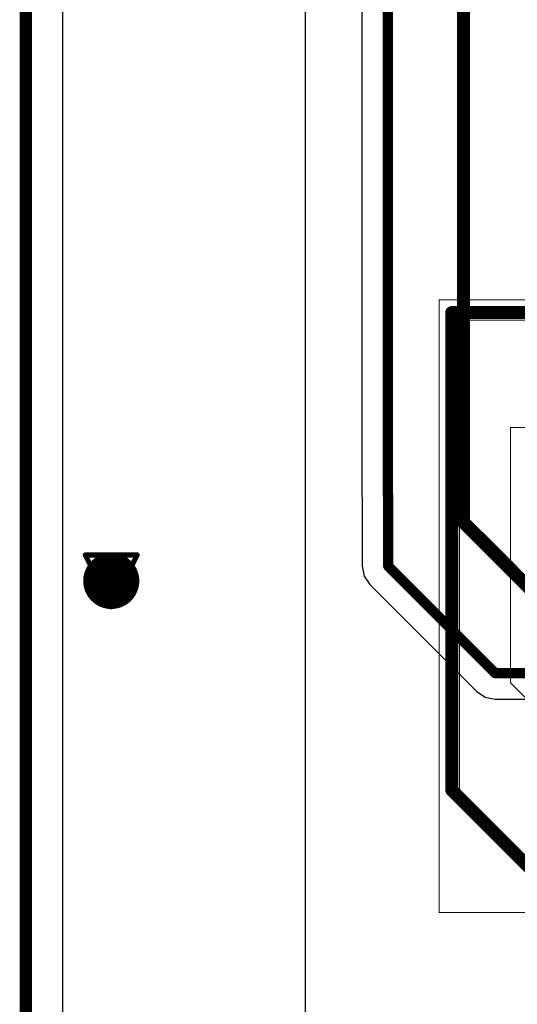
# Model space of a CAD drawing. Header units: millimetres. Extents: x 138 to 555, y 26 to 334.
# Tile 242 of 256: x 161 to 166, y 237 to 247. Entities that reach past the tile are written whole.
import ezdxf

# ---------------------------------------------------------------- set-up
doc = ezdxf.new("R2010")
doc.units = ezdxf.units.MM
for name, color, linetype in [('BottomLayer', 5, 'Continuous'), ('DrillDrawing', 1, 'Continuous'), ('Mechanical20', 56, 'Continuous'), ('Mechanical27', 56, 'Continuous'), ('MidLayer1', 16, 'Continuous'), ('MidLayer2', 76, 'Continuous'), ('MidLayer3', 90, 'Continuous'), ('MidLayer4', 156, 'Continuous'), ('MultiLayer', 9, 'Continuous'), ('TopLayer', 1, 'Continuous'), ('TopOverlay', 2, 'Continuous'), ('ViaHoleLayer', 16, 'Continuous')]:
    doc.layers.add(name, color=color, linetype=linetype)

# ---------------------------------------------------------------- blocks, each defined once
blk = doc.blocks.new('CON_SAMTEC_ERF8_030_070_L_DV_TR_MOD_B2123A_504')
at = {"layer": 'Mechanical20', "const_width": 0.01}
for points in [[(-3, -15.95), (-3, 15.95)], [(3, -15.95), (3, 15.95)], [(3, -15.95), (-3, -15.95)]]:
    blk.add_lwpolyline(points, dxfattribs=at)
at = {"layer": 'Mechanical20', "const_width": 0.005}
for points in [[(-3.0025, -15.95, 1), (-2.9975, -15.95, 1)], [(-3.0025, -15.95, 1), (-2.9975, -15.95, 1)], [(2.9975, -15.95, 1), (3.0025, -15.95, 1)], [(2.9975, -15.95, 1), (3.0025, -15.95, 1)]]:
    blk.add_lwpolyline(points, format="xyb", close=True, dxfattribs=at)
at = {"layer": 'Mechanical27', "const_width": 0.01}
for points in [[(-2.8, -15.75), (-2.8, 15.75)], [(-1.75, -15.25), (-1.75, 15.25)], [(0.75, -15.25), (1.75, -14.25)], [(1.8, -15.75), (2.8, -14.75)], [(0.75, -15.25), (-1.75, -15.25)], [(1.8, -15.75), (-2.8, -15.75)], [(12, -20), (-70, -20)]]:
    blk.add_lwpolyline(points, dxfattribs=at)
at = {"layer": 'Mechanical27', "const_width": 0.005}
for points in [[(-1.7525, -15.25, 1), (-1.7475, -15.25, 1)], [(-1.7525, -15.25, 1), (-1.7475, -15.25, 1)], [(0.7475, -15.25, 1), (0.7525, -15.25, 1)], [(0.7475, -15.25, 1), (0.7525, -15.25, 1)], [(-2.8025, -15.75, 1), (-2.7975, -15.75, 1)], [(-2.8025, -15.75, 1), (-2.7975, -15.75, 1)], [(1.7975, -15.75, 1), (1.8025, -15.75, 1)], [(1.7975, -15.75, 1), (1.8025, -15.75, 1)]]:
    blk.add_lwpolyline(points, format="xyb", close=True, dxfattribs=at)
at = {"layer": 'TopOverlay'}
for points, const_width in [([(-2.875, -15.825), (-2.875, 15.825)], 0.127), ([(1.8, -15.825), (2.875, -14.75)], 0.127), ([(1.8, -15.825), (-2.875, -15.825)], 0.127), ([(12, -20), (-70, -20)], 0.12)]:
    blk.add_lwpolyline(points, dxfattribs=dict(at, const_width=const_width))
at = {"layer": 'TopOverlay', "const_width": 0.0635}
for points in [[(-2.9068, -15.825, 1), (-2.8433, -15.825, 1)], [(-2.9068, -15.825, 1), (-2.8433, -15.825, 1)], [(1.7682, -15.825, 1), (1.8317, -15.825, 1)], [(1.7682, -15.825, 1), (1.8317, -15.825, 1)]]:
    blk.add_lwpolyline(points, format="xyb", close=True, dxfattribs=at)

msp = doc.modelspace()

# ---------------------------------------------------------------- linework, layer by layer
at = {"layer": 'BottomLayer'}
for p, q in [((161.4322, 191.4735), (161.4322, 310.8956)), ((164.3636, 264.3117), (164.3636, 242.3383)), ((164.3636, 242.3383), (164.3674, 242.319)), ((164.3674, 242.319), (164.3674, 241.649)), ((164.3674, 241.649), (164.3868, 241.5515)), ((164.3868, 241.5515), (164.4421, 241.4688)), ((164.4421, 241.4688), (165.49, 240.4209)), ((165.49, 240.4209), (165.5727, 240.3656)), ((165.5727, 240.3656), (165.6702, 240.3462)), ((165.6702, 240.3462), (168.8352, 240.3462))]:
    msp.add_line(p, q, dxfattribs=at)
for points, const_width in [([(164.6185, 242.3383), (164.6185, 264.3117)], 0.1), ([(165.36, 242.0785), (165.36, 262.4967)], 0.13), ([(164.6223, 241.649), (164.6223, 242.3383)], 0.1), ([(165.36, 242.0785), (165.5028, 241.9357)], 0.13), ([(165.5028, 241.9357), (165.5046, 241.9357)], 0.13), ([(165.5046, 241.9357), (166.1947, 241.2456)], 0.13), ([(164.6223, 241.649), (165.6702, 240.6011)], 0.1), ([(165.6702, 240.6011), (176.923, 240.6011)], 0.1)]:
    msp.add_lwpolyline(points, dxfattribs=dict(at, const_width=const_width))
for points, const_width in [([(164.5935, 242.3383, 1), (164.6435, 242.3383, 1)], 0.05), ([(164.5973, 242.3383, 1), (164.6473, 242.3383, 1)], 0.05), ([(165.3275, 242.0785, 1), (165.3925, 242.0785, 1)], 0.065), ([(165.3275, 242.0785, 1), (165.3925, 242.0785, 1)], 0.065), ([(165.4703, 241.9357, 1), (165.5353, 241.9357, 1)], 0.065), ([(165.4703, 241.9357, 1), (165.5353, 241.9357, 1)], 0.065), ([(165.4721, 241.9357, 1), (165.5371, 241.9357, 1)], 0.065), ([(165.4721, 241.9357, 1), (165.5371, 241.9357, 1)], 0.065), ([(161.7705, 241.5049, 1), (162.0455, 241.5049, 1)], 0.275), ([(164.5973, 241.649, 1), (164.6473, 241.649, 1)], 0.05), ([(164.5973, 241.649, 1), (164.6473, 241.649, 1)], 0.05), ([(165.6452, 240.6011, 1), (165.6952, 240.6011, 1)], 0.05), ([(165.6452, 240.6011, 1), (165.6952, 240.6011, 1)], 0.05)]:
    msp.add_lwpolyline(points, format="xyb", close=True, dxfattribs=dict(at, const_width=const_width))
at = {"layer": 'DrillDrawing', "const_width": 0.0508}
for points in [[(161.654, 241.7589), (162.162, 241.7589)], [(161.654, 241.7589), (161.908, 241.2509)], [(161.908, 241.2509), (162.162, 241.7589)], [(161.7556, 241.6573), (162.0604, 241.6573)], [(161.7556, 241.6573), (161.908, 241.3525)], [(161.908, 241.3525), (162.0604, 241.6573)]]:
    msp.add_lwpolyline(points, dxfattribs=at)
at = {"layer": 'DrillDrawing', "const_width": 0.0254}
for points in [[(161.6413, 241.7589, 1), (161.6667, 241.7589, 1)], [(161.6413, 241.7589, 1), (161.6667, 241.7589, 1)], [(162.1493, 241.7589, 1), (162.1747, 241.7589, 1)], [(162.1493, 241.7589, 1), (162.1747, 241.7589, 1)], [(161.7429, 241.6573, 1), (161.7683, 241.6573, 1)], [(161.7429, 241.6573, 1), (161.7683, 241.6573, 1)], [(162.0477, 241.6573, 1), (162.0731, 241.6573, 1)], [(162.0477, 241.6573, 1), (162.0731, 241.6573, 1)], [(161.8953, 241.3525, 1), (161.9207, 241.3525, 1)], [(161.8953, 241.3525, 1), (161.9207, 241.3525, 1)], [(161.8953, 241.2509, 1), (161.9207, 241.2509, 1)], [(161.8953, 241.2509, 1), (161.9207, 241.2509, 1)]]:
    msp.add_lwpolyline(points, format="xyb", close=True, dxfattribs=at)
at = {"layer": 'MidLayer1', "const_width": 0.275}
msp.add_lwpolyline([(161.7705, 241.5049, 1), (162.0455, 241.5049, 1)], format="xyb", close=True, dxfattribs=at)
at = {"layer": 'MidLayer2'}
msp.add_line((161.4322, 191.4735), (161.4322, 310.8956), dxfattribs=at)
at = {"layer": 'MidLayer2', "const_width": 0.275}
msp.add_lwpolyline([(161.7705, 241.5049, 1), (162.0455, 241.5049, 1)], format="xyb", close=True, dxfattribs=at)
at = {"layer": 'MidLayer3'}
msp.add_line((161.4322, 191.3886), (161.4322, 310.8956), dxfattribs=at)
at = {"layer": 'MidLayer3', "const_width": 0.275}
msp.add_lwpolyline([(161.7705, 241.5049, 1), (162.0455, 241.5049, 1)], format="xyb", close=True, dxfattribs=at)
at = {"layer": 'MidLayer4'}
msp.add_line((163.8131, 235.9509), (163.8131, 299.5639), dxfattribs=at)
at = {"layer": 'MidLayer4', "const_width": 0.275}
msp.add_lwpolyline([(161.7705, 241.5049, 1), (162.0455, 241.5049, 1)], format="xyb", close=True, dxfattribs=at)
at = {"layer": 'MultiLayer', "const_width": 0.275}
msp.add_lwpolyline([(161.7705, 241.5049, 1), (162.0455, 241.5049, 1)], format="xyb", close=True, dxfattribs=at)
at = {"layer": 'TopLayer'}
msp.add_line((161.4322, 191.4735), (161.4322, 310.8956), dxfattribs=at)
at = {"layer": 'TopLayer', "const_width": 0.275}
msp.add_lwpolyline([(161.7705, 241.5049, 1), (162.0455, 241.5049, 1)], format="xyb", close=True, dxfattribs=at)
at = {"layer": 'ViaHoleLayer', "const_width": 0.15}
msp.add_lwpolyline([(161.833, 241.5049, 1), (161.983, 241.5049, 1)], format="xyb", close=True, dxfattribs=at)

# ---------------------------------------------------------------- block references
at = {"rotation": 270}
msp.add_blockref('CON_SAMTEC_ERF8_030_070_L_DV_TR_MOD_B2123A_504', (181.0705, 241.2574), dxfattribs=at)

doc.saveas('drawing.dxf')
